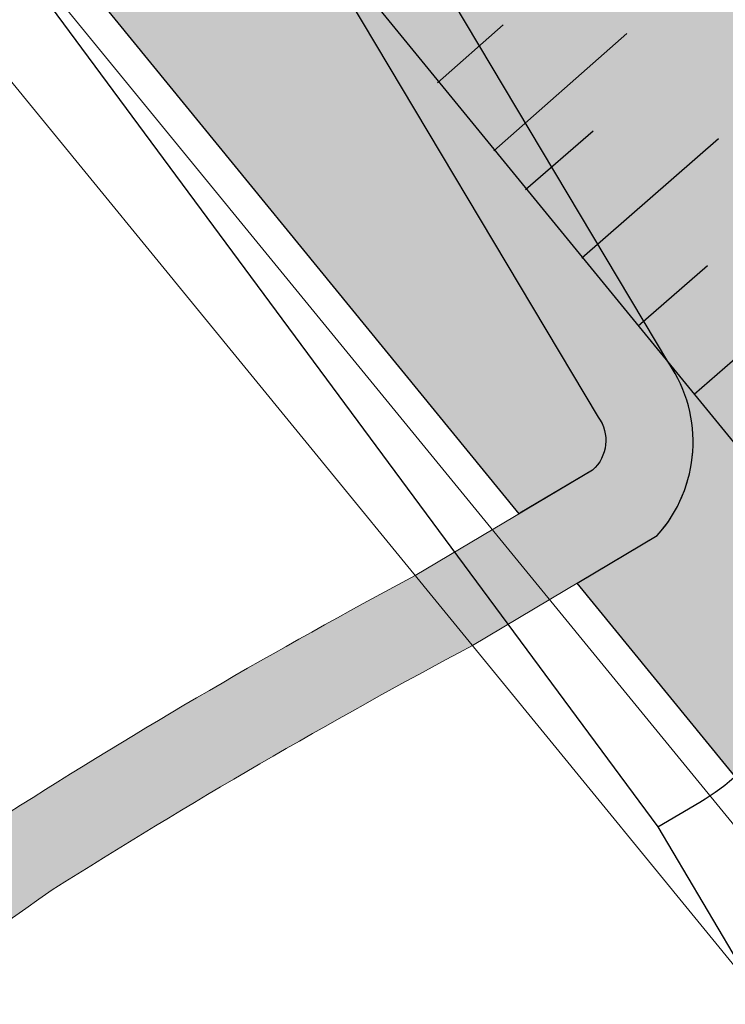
# Model space of a CAD drawing. Header units: metres. Extents: x -862 to 1262, y -354 to 644.
# Tile 185 of 256: x 410 to 426, y -76 to -53. Entities that reach past the tile are written whole.
import ezdxf

# ---------------------------------------------------------------- set-up
doc = ezdxf.new("R2010")
doc.units = ezdxf.units.M
doc.header["$LTSCALE"] = 0.5
doc.layers.add('LPB_Freiraum_220609', color=7, linetype='Continuous')

msp = doc.modelspace()

# ---------------------------------------------------------------- hatches: boundary and pattern name
at = {"layer": 'LPB_Freiraum_220609', "linetype": 'Continuous', "lineweight": 0, "true_color": 0xb9d3a7, "transparency": 33554687}
h = msp.add_hatch(color=9, dxfattribs=at)
edge = h.paths.add_edge_path()
edge.add_line((322.0748876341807, 274.0676159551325), (350.3944664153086, 215.0573267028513))
edge.add_line((350.3944664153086, 215.0573267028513), (350.4274281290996, 214.3358313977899))
edge.add_line((350.4274281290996, 214.3358313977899), (411.9253517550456, 84.7749292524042))
edge.add_line((411.9253517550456, 84.7749292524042), (412.3635110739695, 84.98062943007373))
edge.add_line((412.3635110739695, 84.98062943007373), (412.5024664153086, 85.06532670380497))
edge.add_line((412.5024664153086, 85.06532670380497), (424.2779033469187, 59.98261897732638))
edge.add_line((424.2779033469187, 59.98261897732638), (432.5690750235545, 42.36002070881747))
edge.add_line((432.5690750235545, 42.36002070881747), (455.9474683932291, -6.602675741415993))
edge.add_line((455.9474683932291, -6.602675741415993), (477.0514683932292, -52.42967573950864))
edge.add_line((477.0514683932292, -52.42967573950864), (475.4354683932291, -53.5256757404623))
edge.add_line((475.4354683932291, -53.5256757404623), (435.3024683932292, -80.99967574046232))
edge.add_line((435.3024683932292, -80.99967574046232), (423.0881585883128, -66.0478473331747))
edge.add_line((423.0881585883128, -66.0478473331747), (424.9030886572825, -64.96769785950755))
edge.add_arc((422.5450318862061, -62.85210562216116), 3.167990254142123, 318.1023032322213, 394.2332813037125)
edge.add_line((425.1641803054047, -61.06990927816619), (425.1641803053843, -61.06990927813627))
edge.add_line((425.1641803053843, -61.06990927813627), (412.8494548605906, -40.42128283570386))
edge.add_line((412.8494548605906, -40.42128283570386), (412.8494548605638, -40.42128283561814))
edge.add_arc((413.4581779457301, -40.23028170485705), 0.6379852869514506, 134.5948825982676, 197.4204714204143, ccw=False)
edge.add_line((413.0102552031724, -39.77597955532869), (413.0102552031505, -39.77597955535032))
edge.add_line((413.0102552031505, -39.77597955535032), (414.9848309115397, -37.05305774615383))
edge.add_line((414.9848309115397, -37.05305774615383), (413.3657392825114, -35.87894433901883))
edge.add_line((413.3657392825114, -35.87894433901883), (411.2374391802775, -38.81385067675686))
edge.add_arc((413.6535798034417, -40.23036565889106), 2.80075886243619, 149.6181087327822, 205.4168132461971)
edge.add_line((411.1239081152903, -41.43245191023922), (423.5648196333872, -62.28752670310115))
edge.add_line((423.5648196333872, -62.28752670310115), (423.5648196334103, -62.28752670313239))
edge.add_arc((422.8436778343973, -62.8180538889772), 0.8952678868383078, -48.71092162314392, 36.341049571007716, ccw=False)
edge.add_line((423.4344279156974, -63.49074916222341), (423.4344279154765, -63.49074916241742))
edge.add_line((423.4344279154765, -63.49074916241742), (421.7958729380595, -64.46592959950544))
edge.add_line((421.7958729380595, -64.46592959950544), (421.7779124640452, -64.4766187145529))
edge.add_line((421.7779124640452, -64.4766187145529), (339.5379799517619, 36.22702775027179))
edge.add_line((339.5379799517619, 36.22702775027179), (339.5384683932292, 36.22732425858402))
edge.add_line((339.5384683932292, 36.22732425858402), (338.0806447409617, 38.01154976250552))
edge.add_arc((337.6142115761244, 37.59025798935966), 0.6285273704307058, 42.08897963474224, 115.143575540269)
edge.add_line((337.3471578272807, 38.1592298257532), (287.9276134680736, 8.414038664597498))
edge.add_line((287.9276134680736, 8.414038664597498), (286.9077789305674, 9.671652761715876))
edge.add_line((286.9077789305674, 9.671652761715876), (286.4385447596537, 10.25029124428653))
edge.add_line((286.4385447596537, 10.25029124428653), (286.4385447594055, 10.2502912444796))
edge.add_arc((285.9321682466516, 9.599253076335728), 0.8247835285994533, 52.12427646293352, 113.6951029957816)
edge.add_line((285.6007128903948, 10.3545048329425), (285.6007128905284, 10.35450483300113))
edge.add_line((285.6007128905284, 10.35450483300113), (285.6007128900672, 10.35450483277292))
edge.add_arc((283.20053368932, 15.20445733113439), 5.411367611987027, 215.3819757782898, 296.33021673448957, ccw=False)
edge.add_line((278.788591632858, 12.07114171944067), (278.7885916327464, 12.0711417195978))
edge.add_line((278.7885916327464, 12.0711417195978), (242.3755595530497, -9.84554358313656))
edge.add_line((242.3755595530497, -9.84554358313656), (244.9539703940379, -14.12939195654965))
edge.add_line((244.9539703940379, -14.12939195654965), (240.2014576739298, -16.98988776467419))
edge.add_line((240.2014576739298, -16.98988776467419), (240.2014576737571, -16.98988776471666))
edge.add_arc((239.357761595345, -13.55802205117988), 3.534052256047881, 215.2700837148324, 283.8117927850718, ccw=False)
edge.add_line((236.4724227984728, -15.59869482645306), (236.4724227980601, -15.59869482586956))
edge.add_line((236.4724227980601, -15.59869482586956), (233.9170896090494, -12.01583647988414))
edge.add_line((233.9170896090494, -12.01583647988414), (233.916746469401, -12.01604265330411))
edge.add_line((233.916746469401, -12.01604265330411), (229.6881452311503, -6.088215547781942))
edge.add_line((229.6881452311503, -6.088215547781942), (229.6881452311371, -6.088215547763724))
edge.add_arc((243.8779914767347, 4.184012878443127), 17.51771712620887, 190.7550368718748, 215.9013056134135, ccw=False)
edge.add_line((226.6679906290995, 0.9150246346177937), (224.1946786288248, 11.63261858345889))
edge.add_line((224.1946786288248, 11.63261858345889), (226.5712021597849, 12.33406696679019))
edge.add_line((226.5712021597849, 12.33406696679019), (356.1992840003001, 52.57897257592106))
edge.add_line((356.1992840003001, 52.57897257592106), (356.1992840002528, 52.57897257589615))
edge.add_arc((358.1994825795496, 48.78204979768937), 4.291551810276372, 78.84654671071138, 117.78002117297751, ccw=False)
edge.add_line((359.0296290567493, 52.99254546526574), (359.0296290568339, 52.99254546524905))
edge.add_line((359.0296290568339, 52.99254546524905), (361.0699248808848, 54.21556213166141))
edge.add_arc((356.7566825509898, 47.83496521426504), 7.701693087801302, 55.94156046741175, 102.7178003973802)
edge.add_line((355.0611604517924, 55.34770647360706), (355.0536817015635, 55.36447319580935))
edge.add_line((355.0536817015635, 55.36447319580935), (333.5954948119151, 103.4042976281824))
edge.add_line((333.5954948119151, 103.4042976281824), (328.5468999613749, 114.7904445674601))
edge.add_arc((332.6920194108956, 119.860722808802), 6.549025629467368, 196.0418554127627, 230.7328703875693, ccw=False)
edge.add_line((326.3980123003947, 118.050968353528), (311.6159034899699, 182.7561805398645))
edge.add_line((311.6159034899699, 182.7561805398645), (311.615903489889, 182.7561805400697))
edge.add_arc((306.1585775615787, 180.6061278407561), 5.865588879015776, 21.50322500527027, 107.0002742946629)
edge.add_line((304.4436184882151, 186.2154101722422), (277.3155397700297, 180.014208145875))
edge.add_arc((276.1554659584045, 185.1900255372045), 5.304230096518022, 191.8348310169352, 282.6331175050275, ccw=False)
edge.add_line((270.9639884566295, 184.1021752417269), (255.0077515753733, 253.594062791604))
edge.add_line((255.0077515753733, 253.594062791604), (181.4750184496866, 236.7870253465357))
edge.add_line((181.4750184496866, 236.7870253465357), (178.6527265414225, 249.1348789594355))
edge.add_line((178.6527265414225, 249.1348789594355), (290.3810990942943, 268.724538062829))
edge.add_line((290.3810990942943, 268.724538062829), (321.9573718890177, 274.2634481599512))
edge.add_line((321.9573718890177, 274.2634481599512), (323.9137083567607, 270.0362813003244))
edge.add_line((323.9137083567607, 270.0362813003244), (329.3900353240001, 258.6564105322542))
edge.add_line((329.3900353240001, 258.6564105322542), (322.0748876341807, 274.0676159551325))
at = {"layer": 'LPB_Freiraum_220609', "linetype": 'Continuous', "lineweight": 0, "true_color": 0xece5cf, "transparency": 33554687}
h = msp.add_hatch(color=254, dxfattribs=at)
edge = h.paths.add_edge_path()
edge.add_arc((577.0020513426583, -391.7216999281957), 364.1273512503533, 125.9559336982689, 132.2684562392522, ccw=False)
edge.add_arc((396.5985122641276, -136.3776758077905), 51.65531271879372, 110.21517483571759, 130.2831173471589, ccw=False)
edge.add_arc((395.8487865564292, -133.2251224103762), 48.43942296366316, 95.43642984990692, 110.6715296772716, ccw=False)
edge.add_arc((321.9778338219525, 52.60574258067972), 154.0658495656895, 296.7237411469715, 305.3927887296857)
edge.add_arc((491.1225520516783, -199.4436782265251), 149.5891871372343, 118.0761221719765, 122.2908223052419, ccw=False)
edge.add_line((420.7192662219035, -67.45768558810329), (424.9030886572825, -64.96769785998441))
edge.add_arc((422.5450318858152, -62.85210562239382), 3.167990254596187, 318.102303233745, 394.233281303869)
edge.add_line((425.1641803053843, -61.06990927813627), (412.8494548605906, -40.42128283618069))
edge.add_arc((413.4581779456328, -40.23028170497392), 0.6379852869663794, 134.5948825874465, 197.4204714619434, ccw=False)
edge.add_line((413.0102552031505, -39.77597955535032), (414.9848309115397, -37.05305774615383))
edge.add_line((414.9848309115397, -37.05305774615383), (413.3657392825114, -35.87894433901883))
edge.add_line((413.3657392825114, -35.87894433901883), (411.2374391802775, -38.81385067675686))
edge.add_arc((413.6535798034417, -40.23036565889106), 2.80075886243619, 149.6181087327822, 205.4168132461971)
edge.add_line((411.1239081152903, -41.43245191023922), (423.5648196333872, -62.28752670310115))
edge.add_line((423.5648196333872, -62.28752670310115), (423.5648196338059, -62.28752670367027))
edge.add_arc((422.8436778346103, -62.81805388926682), 0.8952678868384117, -48.71092162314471, 36.34104955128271, ccw=False)
edge.add_line((423.4344279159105, -63.49074916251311), (423.4344279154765, -63.49074916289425))
edge.add_line((423.4344279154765, -63.49074916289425), (419.4262431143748, -65.87620675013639))
edge.add_arc((483.0895217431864, -185.5171648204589), 135.5248017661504, 118.0183106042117, 122.528140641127)
edge.add_arc((322.9204804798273, 51.39094526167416), 150.5387430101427, 296.67392123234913, 305.44260865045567, ccw=False)
edge.add_line((390.4991775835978, -83.12683365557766), (390.4991775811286, -83.1268336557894))
edge.add_arc((394.3630723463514, -128.1881103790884), 45.22663311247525, 94.90098531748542, 111.2069742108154)
edge.add_line((378.0028781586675, -86.02423497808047), (378.0028781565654, -86.02423497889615))
edge.add_line((378.0028781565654, -86.02423497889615), (378.0028781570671, -86.02423497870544))
edge.add_arc((398.000338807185, -138.6335809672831), 56.2818062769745, 110.8124143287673, 129.685877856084)
edge.add_line((362.060006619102, -95.32152444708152), (362.0600066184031, -95.3215244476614))
edge.add_arc((588.5655827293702, -406.7466996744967), 385.0849461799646, 126.0291229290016, 132.0067495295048)
edge.add_line((330.8597492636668, -120.6031707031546), (332.0880966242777, -122.2669120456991))

# ---------------------------------------------------------------- linework, layer by layer
at = {"layer": 'LPB_Freiraum_220609', "color": 255, "linetype": 'Continuous', "lineweight": 18, "transparency": 33554687}
for p, q in [((434.4004683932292, -81.01467573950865, 62.7), (351.5144683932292, 20.3553242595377, 62.7)), ((431.8664683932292, -81.0916757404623, 62.7), (385.0594683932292, -23.84267574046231, 62.7))]:
    msp.add_line(p, q, dxfattribs=at)
at = {"layer": 'LPB_Freiraum_220609', "color": 255, "linetype": 'Continuous', "lineweight": 25, "transparency": 33554687}
for p, q in [((419.933155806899, -54.72368712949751, 117.1017012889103), (421.417175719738, -53.41123538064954, 116.4425099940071)), ((421.2051722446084, -56.26688366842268, 117.0789279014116), (424.2149684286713, -53.60505128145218, 115.7419974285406)), ((421.9251362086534, -57.14033613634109, 117.5), (423.4510066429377, -55.80946571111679, 116.65)), ((423.1972351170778, -58.68363272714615, 117.5), (426.2909871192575, -55.98524959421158, 115.8)), ((424.4693340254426, -60.2269293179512, 117.5), (426.0372155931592, -58.85941661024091, 116.65)), ((425.7414329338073, -61.77022590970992, 117.5), (428.9192072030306, -58.99855821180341, 115.8)), ((424.9170306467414, -71.56412442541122, 117.5), (427.081026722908, -75.22194084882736, 115.8))]:
    msp.add_line(p, q, dxfattribs=at)
at = {"layer": 'LPB_Freiraum_220609', "color": 255, "linetype": 'Continuous', "lineweight": 25, "transparency": 33554687, "elevation": 62.7, "flags": 128}
msp.add_lwpolyline([(424.9170306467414, -71.56412442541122), (425.8691307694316, -71.00085369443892, 0.4604188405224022), (427.1814945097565, -63.5172929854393), (340.9094556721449, 41.94761749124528)], format="xyb", close=True, dxfattribs=at)
msp.add_lwpolyline([(455.9474683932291, -6.602675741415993), (477.0514683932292, -52.42967573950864), (475.4354683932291, -53.5256757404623), (435.3024683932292, -80.99967574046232), (423.0881585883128, -66.0478473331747), (424.9030886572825, -64.96769785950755, 0.3449669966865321), (425.1641803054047, -61.06990927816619), (425.1641803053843, -61.06990927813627), (412.8494548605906, -40.42128283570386), (412.8494548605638, -40.42128283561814, -0.2812078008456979), (413.0102552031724, -39.77597955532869), (413.0102552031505, -39.77597955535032), (414.9848309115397, -37.05305774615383), (413.3657392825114, -35.87894433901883), (411.2374391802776, -38.81385067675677, 0.2483952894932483), (411.1239081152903, -41.43245191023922), (423.5648196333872, -62.28752670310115), (423.5648196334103, -62.28752670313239, -0.3891398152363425), (423.4344279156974, -63.49074916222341), (423.4344279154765, -63.49074916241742), (421.7958729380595, -64.46592959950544), (421.7779124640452, -64.4766187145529), (339.5379799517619, 36.22702775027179)], format="xyb", dxfattribs=at)
at = {"layer": 'LPB_Freiraum_220609', "color": 255, "linetype": 'Continuous', "lineweight": 18, "transparency": 33554687, "elevation": 62.7, "flags": 128}
for points in [[(391.2595729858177, -85.00358348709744, 0.03784390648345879), (411.2094730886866, -72.98884550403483), (411.2094730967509, -72.98884549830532, -0.01839217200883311), (420.7192662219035, -67.45768558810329), (424.9030886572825, -64.96769785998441, 0.3449669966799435), (425.1641803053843, -61.06990927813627), (412.8494548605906, -40.42128283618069, -0.2812078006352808), (413.0102552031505, -39.77597955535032), (414.9848309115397, -37.05305774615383), (413.3657392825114, -35.87894433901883), (411.2374391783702, -38.81385067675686), (411.2374391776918, -38.81385067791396, 0.2483952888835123), (411.1239081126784, -41.43245190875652), (411.123908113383, -41.43245191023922), (423.5648196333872, -62.28752670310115), (423.5648196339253, -62.28752670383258, -0.3891398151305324), (423.434427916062, -63.4907491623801), (423.4344279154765, -63.49074916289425), (419.4262431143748, -65.87620675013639), (419.4262431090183, -65.87620675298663, 0.01968038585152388), (410.2159693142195, -71.25248414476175), (410.2159693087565, -71.25248414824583), (410.2159693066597, -71.25248414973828, -0.03827929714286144), (390.4991775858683, -83.12683365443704)], [(420.7192662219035, -67.45768558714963), (424.9030886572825, -64.96769785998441, 0.3225188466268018), (425.303075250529, -61.30280037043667), (412.8494548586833, -40.42128283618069, -0.2812078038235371), (413.0102552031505, -39.77597955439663), (414.9848309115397, -37.05305774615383), (414.9848309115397, -37.05305774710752), (413.3657392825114, -35.87894433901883), (411.2374391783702, -38.81385067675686, 0.2455451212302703), (411.123908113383, -41.43245191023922), (423.5648196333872, -62.28752670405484, -0.3891398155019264), (423.4344279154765, -63.49074916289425), (419.4262431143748, -65.87620675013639)]]:
    msp.add_lwpolyline(points, format="xyb", dxfattribs=at)

doc.saveas('drawing.dxf')
